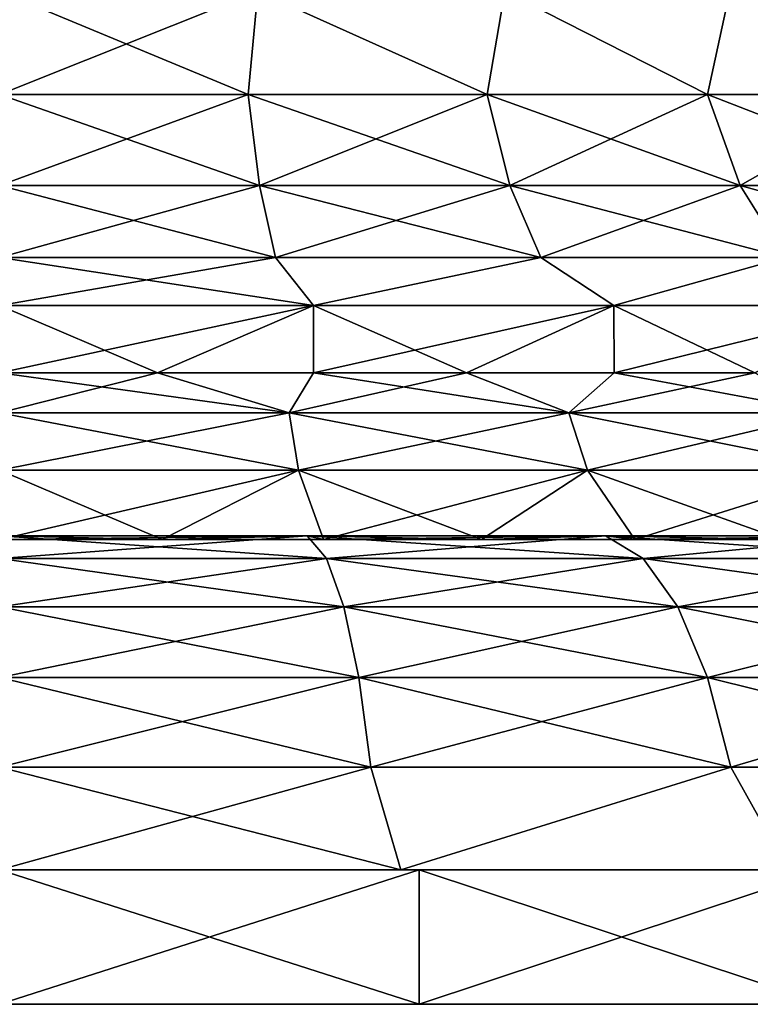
# Model space of a CAD drawing. Header units: millimetres. Extents: x -234 to 234, y -9 to 180.
# Tile 4 of 117: x -200 to -189, y -9 to 6. Entities that reach past the tile are written whole.
import ezdxf

# ---------------------------------------------------------------- set-up
doc = ezdxf.new("R2010")
doc.units = ezdxf.units.MM
doc.header["$LTSCALE"] = 106.095679
for name, color, linetype in [('139', 7, 'CONTINUOUS'), ('140', 7, 'CONTINUOUS'), ('141', 7, 'CONTINUOUS'), ('142', 7, 'CONTINUOUS'), ('143', 7, 'CONTINUOUS'), ('144', 7, 'CONTINUOUS')]:
    doc.layers.add(name, color=color, linetype=linetype)

msp = doc.modelspace()

# ---------------------------------------------------------------- linework, layer by layer
at = {"layer": '139', "color": 7, "linetype": 'CONTINUOUS', "true_color": 0xa2afbf}
for points in [[(-200, 6.081, 18.5), (-200, 4.543, 18.981), (-196.297, 4.543, 18.616), (-200, 6.081, 18.5)], [(-196.154, 6.081, 18.096), (-200, 6.081, 18.5), (-196.297, 4.543, 18.616), (-196.154, 6.081, 18.096)], [(-200, 4.543, -18.981), (-200, 6.081, -18.5), (-196.154, 6.081, -18.096), (-200, 4.543, -18.981)], [(-200, 4.543, -18.981), (-196.154, 6.081, -18.096), (-196.297, 4.543, -18.616), (-200, 4.543, -18.981)], [(-196.297, 4.543, -18.616), (-196.154, 6.081, -18.096), (-192.736, 4.543, -17.536), (-196.297, 4.543, -18.616)], [(-192.736, 4.543, 17.536), (-196.154, 6.081, 18.096), (-196.297, 4.543, 18.616), (-192.736, 4.543, 17.536)], [(-196.154, 6.081, -18.096), (-192.475, 6.081, -16.901), (-192.736, 4.543, -17.536), (-196.154, 6.081, -18.096)], [(-192.475, 6.081, 16.901), (-196.154, 6.081, 18.096), (-192.736, 4.543, 17.536), (-192.475, 6.081, 16.901)], [(-192.736, 4.543, -17.536), (-192.475, 6.081, -16.901), (-189.455, 4.543, -15.782), (-192.736, 4.543, -17.536)], [(-189.455, 4.543, 15.782), (-192.475, 6.081, 16.901), (-192.736, 4.543, 17.536), (-189.455, 4.543, 15.782)], [(-192.475, 6.081, -16.901), (-189.126, 6.081, -14.967), (-189.455, 4.543, -15.782), (-192.475, 6.081, -16.901)], [(-189.126, 6.081, 14.967), (-192.475, 6.081, 16.901), (-189.455, 4.543, 15.782), (-189.126, 6.081, 14.967)], [(-189.455, 4.543, -15.782), (-189.126, 6.081, -14.967), (-186.578, 4.543, -13.422), (-189.455, 4.543, -15.782)], [(-186.578, 4.543, 13.422), (-189.126, 6.081, 14.967), (-189.455, 4.543, 15.782), (-186.578, 4.543, 13.422)], [(-189.126, 6.081, -14.967), (-186.252, 6.081, -12.379), (-186.578, 4.543, -13.422), (-189.126, 6.081, -14.967)], [(-186.252, 6.081, 12.379), (-189.126, 6.081, 14.967), (-186.578, 4.543, 13.422), (-186.252, 6.081, 12.379)], [(-200, 3.187, -19.855), (-200, 4.543, -18.981), (-196.297, 4.543, -18.616), (-200, 3.187, -19.855)], [(-200, 3.187, -19.855), (-196.297, 4.543, -18.616), (-196.127, 3.187, -19.473), (-200, 3.187, -19.855)], [(-200, 4.543, 18.981), (-200, 3.187, 19.855), (-196.127, 3.187, 19.473), (-200, 4.543, 18.981)], [(-196.297, 4.543, 18.616), (-200, 4.543, 18.981), (-196.127, 3.187, 19.473), (-196.297, 4.543, 18.616)], [(-196.297, 4.543, -18.616), (-192.736, 4.543, -17.536), (-196.127, 3.187, -19.473), (-196.297, 4.543, -18.616)], [(-192.736, 4.543, 17.536), (-196.297, 4.543, 18.616), (-192.402, 3.187, 18.343), (-192.736, 4.543, 17.536)], [(-192.402, 3.187, 18.343), (-196.297, 4.543, 18.616), (-196.127, 3.187, 19.473), (-192.402, 3.187, 18.343)], [(-196.127, 3.187, -19.473), (-192.736, 4.543, -17.536), (-192.402, 3.187, -18.343), (-196.127, 3.187, -19.473)], [(-192.736, 4.543, -17.536), (-189.455, 4.543, -15.782), (-192.402, 3.187, -18.343), (-192.736, 4.543, -17.536)], [(-189.455, 4.543, 15.782), (-192.736, 4.543, 17.536), (-188.969, 3.187, 16.509), (-189.455, 4.543, 15.782)], [(-188.969, 3.187, 16.509), (-192.736, 4.543, 17.536), (-192.402, 3.187, 18.343), (-188.969, 3.187, 16.509)], [(-192.402, 3.187, -18.343), (-189.455, 4.543, -15.782), (-188.969, 3.187, -16.509), (-192.402, 3.187, -18.343)], [(-189.455, 4.543, -15.782), (-186.578, 4.543, -13.422), (-188.969, 3.187, -16.509), (-189.455, 4.543, -15.782)], [(-186.578, 4.543, 13.422), (-189.455, 4.543, 15.782), (-185.961, 3.187, 14.039), (-186.578, 4.543, 13.422)], [(-185.961, 3.187, 14.039), (-189.455, 4.543, 15.782), (-188.969, 3.187, 16.509), (-185.961, 3.187, 14.039)], [(-188.969, 3.187, -16.509), (-186.578, 4.543, -13.422), (-185.961, 3.187, -14.039), (-188.969, 3.187, -16.509)], [(-200, 2.113, -21.058), (-200, 3.187, -19.855), (-196.127, 3.187, -19.473), (-200, 2.113, -21.058)], [(-200, 2.113, -21.058), (-196.127, 3.187, -19.473), (-195.892, 2.113, -20.654), (-200, 2.113, -21.058)], [(-200, 3.187, 19.855), (-200, 2.113, 21.058), (-195.892, 2.113, 20.654), (-200, 3.187, 19.855)], [(-196.127, 3.187, 19.473), (-200, 3.187, 19.855), (-195.892, 2.113, 20.654), (-196.127, 3.187, 19.473)], [(-196.127, 3.187, -19.473), (-192.402, 3.187, -18.343), (-195.892, 2.113, -20.654), (-196.127, 3.187, -19.473)], [(-192.402, 3.187, 18.343), (-196.127, 3.187, 19.473), (-191.941, 2.113, 19.455), (-192.402, 3.187, 18.343)], [(-191.941, 2.113, 19.455), (-196.127, 3.187, 19.473), (-195.892, 2.113, 20.654), (-191.941, 2.113, 19.455)], [(-195.892, 2.113, -20.654), (-192.402, 3.187, -18.343), (-191.941, 2.113, -19.455), (-195.892, 2.113, -20.654)], [(-192.402, 3.187, -18.343), (-188.969, 3.187, -16.509), (-191.941, 2.113, -19.455), (-192.402, 3.187, -18.343)], [(-188.969, 3.187, 16.509), (-192.402, 3.187, 18.343), (-188.301, 2.113, 17.509), (-188.969, 3.187, 16.509)], [(-188.301, 2.113, 17.509), (-192.402, 3.187, 18.343), (-191.941, 2.113, 19.455), (-188.301, 2.113, 17.509)], [(-191.941, 2.113, -19.455), (-188.969, 3.187, -16.509), (-188.301, 2.113, -17.509), (-191.941, 2.113, -19.455)], [(-188.969, 3.187, -16.509), (-185.961, 3.187, -14.039), (-188.301, 2.113, -17.509), (-188.969, 3.187, -16.509)], [(-185.961, 3.187, 14.039), (-188.969, 3.187, 16.509), (-185.109, 2.113, 14.891), (-185.961, 3.187, 14.039)], [(-185.109, 2.113, 14.891), (-188.969, 3.187, 16.509), (-188.301, 2.113, 17.509), (-185.109, 2.113, 14.891)], [(-200, 1.4, -22.5), (-200, 2.113, -21.058), (-195.892, 2.113, -20.654), (-200, 1.4, -22.5)], [(-200, 1.4, -22.5), (-195.892, 2.113, -20.654), (-195.322, 1.4, -22.008), (-200, 1.4, -22.5)], [(-200, 2.113, 21.058), (-200, 1.4, 22.5), (-195.322, 1.4, 22.008), (-200, 2.113, 21.058)], [(-195.892, 2.113, 20.654), (-200, 2.113, 21.058), (-195.322, 1.4, 22.008), (-195.892, 2.113, 20.654)], [(-195.892, 2.113, -20.654), (-191.941, 2.113, -19.455), (-195.322, 1.4, -22.008), (-195.892, 2.113, -20.654)], [(-191.941, 2.113, 19.455), (-195.892, 2.113, 20.654), (-195.322, 1.4, 22.008), (-191.941, 2.113, 19.455)], [(-195.322, 1.4, -22.008), (-191.941, 2.113, -19.455), (-190.849, 1.4, -20.555), (-195.322, 1.4, -22.008)], [(-190.849, 1.4, 20.555), (-191.941, 2.113, 19.455), (-195.322, 1.4, 22.008), (-190.849, 1.4, 20.555)], [(-191.941, 2.113, -19.455), (-188.301, 2.113, -17.509), (-190.849, 1.4, -20.555), (-191.941, 2.113, -19.455)], [(-188.301, 2.113, 17.509), (-191.941, 2.113, 19.455), (-190.849, 1.4, 20.555), (-188.301, 2.113, 17.509)], [(-190.849, 1.4, -20.555), (-188.301, 2.113, -17.509), (-186.775, 1.4, -18.203), (-190.849, 1.4, -20.555)], [(-186.775, 1.4, 18.203), (-188.301, 2.113, 17.509), (-190.849, 1.4, 20.555), (-186.775, 1.4, 18.203)]]:
    msp.add_3dface(points, dxfattribs=at)
at = {"layer": '140', "color": 7, "linetype": 'CONTINUOUS', "true_color": 0xa2afbf}
for points in [[(-200, 0.4, -22.5), (-200, 1.4, -22.5), (-195.322, 1.4, -22.008), (-200, 0.4, -22.5)], [(-200, 1.4, 22.5), (-200, 0.4, 22.5), (-197.648, 0.4, 22.377), (-200, 1.4, 22.5)], [(-195.322, 1.4, 22.008), (-200, 1.4, 22.5), (-197.648, 0.4, 22.377), (-195.322, 1.4, 22.008)], [(-200, 0.4, -22.5), (-195.322, 1.4, -22.008), (-197.648, 0.4, -22.377), (-200, 0.4, -22.5)], [(-197.648, 0.4, -22.377), (-195.322, 1.4, -22.008), (-195.322, 0.4, -22.008), (-197.648, 0.4, -22.377)], [(-195.322, 0.4, 22.008), (-195.322, 1.4, 22.008), (-197.648, 0.4, 22.377), (-195.322, 0.4, 22.008)], [(-195.322, 1.4, -22.008), (-190.849, 1.4, -20.555), (-195.322, 0.4, -22.008), (-195.322, 1.4, -22.008)], [(-195.322, 0.4, -22.008), (-190.849, 1.4, -20.555), (-193.047, 0.4, -21.399), (-195.322, 0.4, -22.008)], [(-190.849, 1.4, 20.555), (-195.322, 1.4, 22.008), (-193.047, 0.4, 21.399), (-190.849, 1.4, 20.555)], [(-193.047, 0.4, 21.399), (-195.322, 1.4, 22.008), (-195.322, 0.4, 22.008), (-193.047, 0.4, 21.399)], [(-193.047, 0.4, -21.399), (-190.849, 1.4, -20.555), (-190.848, 0.4, -20.555), (-193.047, 0.4, -21.399)], [(-190.848, 0.4, 20.555), (-190.849, 1.4, 20.555), (-193.047, 0.4, 21.399), (-190.848, 0.4, 20.555)], [(-190.849, 1.4, -20.555), (-186.775, 1.4, -18.203), (-190.848, 0.4, -20.555), (-190.849, 1.4, -20.555)], [(-186.775, 1.4, 18.203), (-190.849, 1.4, 20.555), (-188.75, 0.4, 19.486), (-186.775, 1.4, 18.203)], [(-188.75, 0.4, 19.486), (-190.849, 1.4, 20.555), (-190.848, 0.4, 20.555), (-188.75, 0.4, 19.486)], [(-190.848, 0.4, -20.555), (-186.775, 1.4, -18.203), (-188.75, 0.4, -19.486), (-190.848, 0.4, -20.555)]]:
    msp.add_3dface(points, dxfattribs=at)
at = {"layer": '141', "color": 7, "linetype": 'CONTINUOUS', "true_color": 0xa2afbf}
for points in [[(-200, 0.4, 22.5), (-200, -0.199, 23.473), (-195.687, -0.199, 23.073), (-200, 0.4, 22.5)], [(-197.648, 0.4, 22.377), (-200, 0.4, 22.5), (-195.687, -0.199, 23.073), (-197.648, 0.4, 22.377)], [(-200, -0.199, -23.473), (-200, 0.4, -22.5), (-197.648, 0.4, -22.377), (-200, -0.199, -23.473)], [(-200, -0.199, -23.473), (-197.648, 0.4, -22.377), (-195.687, -0.199, -23.073), (-200, -0.199, -23.473)], [(-197.648, 0.4, -22.377), (-195.322, 0.4, -22.008), (-195.687, -0.199, -23.073), (-197.648, 0.4, -22.377)], [(-195.322, 0.4, 22.008), (-197.648, 0.4, 22.377), (-195.687, -0.199, 23.073), (-195.322, 0.4, 22.008)], [(-195.322, 0.4, -22.008), (-193.047, 0.4, -21.399), (-195.687, -0.199, -23.073), (-195.322, 0.4, -22.008)], [(-195.687, -0.199, -23.073), (-193.047, 0.4, -21.399), (-191.521, -0.199, -21.887), (-195.687, -0.199, -23.073)], [(-191.521, -0.199, 21.887), (-195.322, 0.4, 22.008), (-195.687, -0.199, 23.073), (-191.521, -0.199, 21.887)], [(-193.047, 0.4, 21.399), (-195.322, 0.4, 22.008), (-191.521, -0.199, 21.887), (-193.047, 0.4, 21.399)], [(-193.047, 0.4, -21.399), (-190.848, 0.4, -20.555), (-191.521, -0.199, -21.887), (-193.047, 0.4, -21.399)], [(-190.848, 0.4, 20.555), (-193.047, 0.4, 21.399), (-191.521, -0.199, 21.887), (-190.848, 0.4, 20.555)], [(-190.848, 0.4, -20.555), (-188.75, 0.4, -19.486), (-191.521, -0.199, -21.887), (-190.848, 0.4, -20.555)], [(-191.521, -0.199, -21.887), (-188.75, 0.4, -19.486), (-187.643, -0.199, -19.957), (-191.521, -0.199, -21.887)], [(-187.643, -0.199, 19.957), (-190.848, 0.4, 20.555), (-191.521, -0.199, 21.887), (-187.643, -0.199, 19.957)], [(-188.75, 0.4, 19.486), (-190.848, 0.4, 20.555), (-187.643, -0.199, 19.957), (-188.75, 0.4, 19.486)], [(-200, -1.049, -24.238), (-200, -0.199, -23.473), (-195.687, -0.199, -23.073), (-200, -1.049, -24.238)], [(-200, -1.049, -24.238), (-195.687, -0.199, -23.073), (-195.546, -1.049, -23.825), (-200, -1.049, -24.238)], [(-200, -0.199, 23.473), (-200, -1.049, 24.238), (-195.546, -1.049, 23.825), (-200, -0.199, 23.473)], [(-195.687, -0.199, 23.073), (-200, -0.199, 23.473), (-195.546, -1.049, 23.825), (-195.687, -0.199, 23.073)], [(-195.687, -0.199, -23.073), (-191.521, -0.199, -21.887), (-195.546, -1.049, -23.825), (-195.687, -0.199, -23.073)], [(-191.521, -0.199, 21.887), (-195.687, -0.199, 23.073), (-191.244, -1.049, 22.601), (-191.521, -0.199, 21.887)], [(-191.244, -1.049, 22.601), (-195.687, -0.199, 23.073), (-195.546, -1.049, 23.825), (-191.244, -1.049, 22.601)], [(-195.546, -1.049, -23.825), (-191.521, -0.199, -21.887), (-191.244, -1.049, -22.601), (-195.546, -1.049, -23.825)], [(-191.521, -0.199, -21.887), (-187.643, -0.199, -19.957), (-191.244, -1.049, -22.601), (-191.521, -0.199, -21.887)], [(-187.643, -0.199, 19.957), (-191.521, -0.199, 21.887), (-187.241, -1.049, 20.607), (-187.643, -0.199, 19.957)], [(-187.241, -1.049, 20.607), (-191.521, -0.199, 21.887), (-191.244, -1.049, 22.601), (-187.241, -1.049, 20.607)], [(-191.244, -1.049, -22.601), (-187.643, -0.199, -19.957), (-187.241, -1.049, -20.607), (-191.244, -1.049, -22.601)], [(-200, -2.081, -24.73), (-200, -1.049, -24.238), (-195.546, -1.049, -23.825), (-200, -2.081, -24.73)], [(-200, -2.081, -24.73), (-195.546, -1.049, -23.825), (-197.576, -2.081, -24.611), (-200, -2.081, -24.73)], [(-200, -1.049, 24.238), (-200, -2.081, 24.73), (-197.576, -2.081, 24.611), (-200, -1.049, 24.238)], [(-195.546, -1.049, 23.825), (-200, -1.049, 24.238), (-197.576, -2.081, 24.611), (-195.546, -1.049, 23.825)], [(-197.576, -2.081, -24.611), (-195.546, -1.049, -23.825), (-195.176, -2.081, -24.255), (-197.576, -2.081, -24.611)], [(-195.176, -2.081, 24.255), (-195.546, -1.049, 23.825), (-197.576, -2.081, 24.611), (-195.176, -2.081, 24.255)], [(-195.546, -1.049, -23.825), (-191.244, -1.049, -22.601), (-195.176, -2.081, -24.255), (-195.546, -1.049, -23.825)], [(-191.244, -1.049, 22.601), (-195.546, -1.049, 23.825), (-192.822, -2.081, 23.665), (-191.244, -1.049, 22.601)], [(-192.822, -2.081, 23.665), (-195.546, -1.049, 23.825), (-195.176, -2.081, 24.255), (-192.822, -2.081, 23.665)], [(-195.176, -2.081, -24.255), (-191.244, -1.049, -22.601), (-192.822, -2.081, -23.665), (-195.176, -2.081, -24.255)], [(-192.822, -2.081, -23.665), (-191.244, -1.049, -22.601), (-190.537, -2.081, -22.848), (-192.822, -2.081, -23.665)], [(-190.537, -2.081, 22.848), (-191.244, -1.049, 22.601), (-192.822, -2.081, 23.665), (-190.537, -2.081, 22.848)], [(-191.244, -1.049, -22.601), (-187.241, -1.049, -20.607), (-190.537, -2.081, -22.848), (-191.244, -1.049, -22.601)], [(-187.241, -1.049, 20.607), (-191.244, -1.049, 22.601), (-188.343, -2.081, 21.81), (-187.241, -1.049, 20.607)], [(-188.343, -2.081, 21.81), (-191.244, -1.049, 22.601), (-190.537, -2.081, 22.848), (-188.343, -2.081, 21.81)], [(-190.537, -2.081, -22.848), (-187.241, -1.049, -20.607), (-188.343, -2.081, -21.81), (-190.537, -2.081, -22.848)]]:
    msp.add_3dface(points, dxfattribs=at)
at = {"layer": '142', "color": 7, "linetype": 'CONTINUOUS', "true_color": 0xa2afbf}
for points in [[(-200, -2.026, -26.391), (-200, -2.081, -24.73), (-197.576, -2.081, -24.611), (-200, -2.026, -26.391)], [(-200, -2.081, 24.73), (-200, -2.026, 26.391), (-195.417, -2.026, 25.99), (-200, -2.081, 24.73)], [(-197.576, -2.081, 24.611), (-200, -2.081, 24.73), (-195.417, -2.026, 25.99), (-197.576, -2.081, 24.611)], [(-200, -2.366, -28.026), (-200, -2.026, -26.391), (-195.417, -2.026, -25.99), (-200, -2.366, -28.026)], [(-200, -2.366, -28.026), (-195.417, -2.026, -25.99), (-195.133, -2.366, -27.6), (-200, -2.366, -28.026)], [(-200, -2.026, 26.391), (-200, -2.366, 28.026), (-195.133, -2.366, 27.6), (-200, -2.026, 26.391)], [(-200, -2.026, -26.391), (-197.576, -2.081, -24.611), (-195.417, -2.026, -25.99), (-200, -2.026, -26.391)], [(-195.417, -2.026, 25.99), (-200, -2.026, 26.391), (-195.133, -2.366, 27.6), (-195.417, -2.026, 25.99)], [(-197.576, -2.081, -24.611), (-195.176, -2.081, -24.255), (-195.417, -2.026, -25.99), (-197.576, -2.081, -24.611)], [(-195.176, -2.081, 24.255), (-197.576, -2.081, 24.611), (-195.417, -2.026, 25.99), (-195.176, -2.081, 24.255)], [(-195.176, -2.081, -24.255), (-192.822, -2.081, -23.665), (-195.417, -2.026, -25.99), (-195.176, -2.081, -24.255)], [(-195.417, -2.026, -25.99), (-192.822, -2.081, -23.665), (-190.974, -2.026, -24.799), (-195.417, -2.026, -25.99)], [(-190.974, -2.026, 24.799), (-195.176, -2.081, 24.255), (-195.417, -2.026, 25.99), (-190.974, -2.026, 24.799)], [(-195.417, -2.026, -25.99), (-190.974, -2.026, -24.799), (-195.133, -2.366, -27.6), (-195.417, -2.026, -25.99)], [(-190.974, -2.026, 24.799), (-195.417, -2.026, 25.99), (-190.415, -2.366, 26.335), (-190.974, -2.026, 24.799)], [(-190.415, -2.366, 26.335), (-195.417, -2.026, 25.99), (-195.133, -2.366, 27.6), (-190.415, -2.366, 26.335)], [(-192.822, -2.081, 23.665), (-195.176, -2.081, 24.255), (-190.974, -2.026, 24.799), (-192.822, -2.081, 23.665)], [(-195.133, -2.366, -27.6), (-190.974, -2.026, -24.799), (-190.415, -2.366, -26.335), (-195.133, -2.366, -27.6)], [(-192.822, -2.081, -23.665), (-190.537, -2.081, -22.848), (-190.974, -2.026, -24.799), (-192.822, -2.081, -23.665)], [(-190.537, -2.081, 22.848), (-192.822, -2.081, 23.665), (-190.974, -2.026, 24.799), (-190.537, -2.081, 22.848)], [(-190.537, -2.081, -22.848), (-188.343, -2.081, -21.81), (-190.974, -2.026, -24.799), (-190.537, -2.081, -22.848)], [(-190.974, -2.026, -24.799), (-188.343, -2.081, -21.81), (-186.805, -2.026, -22.855), (-190.974, -2.026, -24.799)], [(-186.805, -2.026, 22.855), (-190.537, -2.081, 22.848), (-190.974, -2.026, 24.799), (-186.805, -2.026, 22.855)], [(-190.974, -2.026, -24.799), (-186.805, -2.026, -22.855), (-190.415, -2.366, -26.335), (-190.974, -2.026, -24.799)], [(-186.805, -2.026, 22.855), (-190.974, -2.026, 24.799), (-185.987, -2.366, 24.271), (-186.805, -2.026, 22.855)], [(-185.987, -2.366, 24.271), (-190.974, -2.026, 24.799), (-190.415, -2.366, 26.335), (-185.987, -2.366, 24.271)], [(-188.343, -2.081, 21.81), (-190.537, -2.081, 22.848), (-186.805, -2.026, 22.855), (-188.343, -2.081, 21.81)], [(-190.415, -2.366, -26.335), (-186.805, -2.026, -22.855), (-185.987, -2.366, -24.271), (-190.415, -2.366, -26.335)], [(-200, -3.084, -29.533), (-200, -2.366, -28.026), (-195.133, -2.366, -27.6), (-200, -3.084, -29.533)], [(-200, -3.084, -29.533), (-195.133, -2.366, -27.6), (-194.872, -3.084, -29.085), (-200, -3.084, -29.533)], [(-200, -2.366, 28.026), (-200, -3.084, 29.533), (-194.872, -3.084, 29.085), (-200, -2.366, 28.026)], [(-195.133, -2.366, 27.6), (-200, -2.366, 28.026), (-194.872, -3.084, 29.085), (-195.133, -2.366, 27.6)], [(-195.133, -2.366, -27.6), (-190.415, -2.366, -26.335), (-194.872, -3.084, -29.085), (-195.133, -2.366, -27.6)], [(-190.415, -2.366, 26.335), (-195.133, -2.366, 27.6), (-189.899, -3.084, 27.752), (-190.415, -2.366, 26.335)], [(-189.899, -3.084, 27.752), (-195.133, -2.366, 27.6), (-194.872, -3.084, 29.085), (-189.899, -3.084, 27.752)], [(-194.872, -3.084, -29.085), (-190.415, -2.366, -26.335), (-189.899, -3.084, -27.752), (-194.872, -3.084, -29.085)], [(-190.415, -2.366, -26.335), (-185.987, -2.366, -24.271), (-189.899, -3.084, -27.752), (-190.415, -2.366, -26.335)], [(-185.987, -2.366, 24.271), (-190.415, -2.366, 26.335), (-185.233, -3.084, 25.577), (-185.987, -2.366, 24.271)], [(-185.233, -3.084, 25.577), (-190.415, -2.366, 26.335), (-189.899, -3.084, 27.752), (-185.233, -3.084, 25.577)], [(-189.899, -3.084, -27.752), (-185.987, -2.366, -24.271), (-185.233, -3.084, -25.577), (-189.899, -3.084, -27.752)], [(-200, -4.138, -30.828), (-200, -3.084, -29.533), (-194.872, -3.084, -29.085), (-200, -4.138, -30.828)], [(-200, -4.138, -30.828), (-194.872, -3.084, -29.085), (-194.647, -4.138, -30.36), (-200, -4.138, -30.828)], [(-200, -3.084, 29.533), (-200, -4.138, 30.828), (-194.647, -4.138, 30.36), (-200, -3.084, 29.533)], [(-194.872, -3.084, 29.085), (-200, -3.084, 29.533), (-194.647, -4.138, 30.36), (-194.872, -3.084, 29.085)], [(-194.872, -3.084, -29.085), (-189.899, -3.084, -27.752), (-194.647, -4.138, -30.36), (-194.872, -3.084, -29.085)], [(-189.899, -3.084, 27.752), (-194.872, -3.084, 29.085), (-189.456, -4.138, 28.969), (-189.899, -3.084, 27.752)], [(-189.456, -4.138, 28.969), (-194.872, -3.084, 29.085), (-194.647, -4.138, 30.36), (-189.456, -4.138, 28.969)], [(-194.647, -4.138, -30.36), (-189.899, -3.084, -27.752), (-189.456, -4.138, -28.969), (-194.647, -4.138, -30.36)], [(-189.899, -3.084, -27.752), (-185.233, -3.084, -25.577), (-189.456, -4.138, -28.969), (-189.899, -3.084, -27.752)], [(-185.233, -3.084, 25.577), (-189.899, -3.084, 27.752), (-184.586, -4.138, 26.698), (-185.233, -3.084, 25.577)], [(-184.586, -4.138, 26.698), (-189.899, -3.084, 27.752), (-189.456, -4.138, 28.969), (-184.586, -4.138, 26.698)], [(-189.456, -4.138, -28.969), (-185.233, -3.084, -25.577), (-184.586, -4.138, -26.698), (-189.456, -4.138, -28.969)], [(-200, -5.469, -31.836), (-200, -4.138, -30.828), (-194.647, -4.138, -30.36), (-200, -5.469, -31.836)], [(-200, -5.469, -31.836), (-194.647, -4.138, -30.36), (-194.472, -5.469, -31.353), (-200, -5.469, -31.836)], [(-200, -4.138, 30.828), (-200, -5.469, 31.836), (-194.472, -5.469, 31.353), (-200, -4.138, 30.828)], [(-194.647, -4.138, 30.36), (-200, -4.138, 30.828), (-194.472, -5.469, 31.353), (-194.647, -4.138, 30.36)], [(-194.647, -4.138, -30.36), (-189.456, -4.138, -28.969), (-194.472, -5.469, -31.353), (-194.647, -4.138, -30.36)], [(-189.456, -4.138, 28.969), (-194.647, -4.138, 30.36), (-189.111, -5.469, 29.916), (-189.456, -4.138, 28.969)], [(-189.111, -5.469, 29.916), (-194.647, -4.138, 30.36), (-194.472, -5.469, 31.353), (-189.111, -5.469, 29.916)], [(-194.472, -5.469, -31.353), (-189.456, -4.138, -28.969), (-189.111, -5.469, -29.916), (-194.472, -5.469, -31.353)], [(-189.456, -4.138, -28.969), (-184.586, -4.138, -26.698), (-189.111, -5.469, -29.916), (-189.456, -4.138, -28.969)], [(-184.586, -4.138, 26.698), (-189.456, -4.138, 28.969), (-184.082, -5.469, 27.571), (-184.586, -4.138, 26.698)], [(-184.082, -5.469, 27.571), (-189.456, -4.138, 28.969), (-189.111, -5.469, 29.916), (-184.082, -5.469, 27.571)], [(-189.111, -5.469, -29.916), (-184.586, -4.138, -26.698), (-184.082, -5.469, -27.571), (-189.111, -5.469, -29.916)], [(-200, -7, -32.5), (-200, -5.469, -31.836), (-194.472, -5.469, -31.353), (-200, -7, -32.5)], [(-200, -7, -32.5), (-194.472, -5.469, -31.353), (-194.026, -7, -31.946), (-200, -7, -32.5)], [(-200, -5.469, 31.836), (-200, -7, 32.5), (-194.026, -7, 31.946), (-200, -5.469, 31.836)], [(-194.472, -5.469, 31.353), (-200, -5.469, 31.836), (-194.026, -7, 31.946), (-194.472, -5.469, 31.353)], [(-194.472, -5.469, -31.353), (-189.111, -5.469, -29.916), (-194.026, -7, -31.946), (-194.472, -5.469, -31.353)], [(-189.111, -5.469, 29.916), (-194.472, -5.469, 31.353), (-194.026, -7, 31.946), (-189.111, -5.469, 29.916)], [(-194.026, -7, -31.946), (-189.111, -5.469, -29.916), (-188.257, -7, -30.304), (-194.026, -7, -31.946)], [(-188.257, -7, 30.304), (-189.111, -5.469, 29.916), (-194.026, -7, 31.946), (-188.257, -7, 30.304)], [(-189.111, -5.469, -29.916), (-184.082, -5.469, -27.571), (-188.257, -7, -30.304), (-189.111, -5.469, -29.916)], [(-184.082, -5.469, 27.571), (-189.111, -5.469, 29.916), (-188.257, -7, 30.304), (-184.082, -5.469, 27.571)]]:
    msp.add_3dface(points, dxfattribs=at)
at = {"layer": '143', "color": 7, "linetype": 'CONTINUOUS', "true_color": 0xa2afbf}
for points in [[(-200, -7, 34), (-200, -9, 34), (-193.753, -9, 33.421), (-200, -7, 34)], [(-200, -7, 34), (-193.753, -9, 33.421), (-193.753, -7, 33.421), (-200, -7, 34)], [(-200, -9, -34), (-200, -7, -34), (-193.753, -7, -33.421), (-200, -9, -34)], [(-193.753, -9, -33.421), (-200, -9, -34), (-193.753, -7, -33.421), (-193.753, -9, -33.421)], [(-193.753, -7, 33.421), (-187.718, -9, 31.704), (-187.718, -7, 31.704), (-193.753, -7, 33.421)], [(-193.753, -9, 33.421), (-187.718, -9, 31.704), (-193.753, -7, 33.421), (-193.753, -9, 33.421)], [(-187.718, -7, -31.704), (-193.753, -9, -33.421), (-193.753, -7, -33.421), (-187.718, -7, -31.704)], [(-187.718, -9, -31.704), (-193.753, -9, -33.421), (-187.718, -7, -31.704), (-187.718, -9, -31.704)]]:
    msp.add_3dface(points, dxfattribs=at)
at = {"layer": '144', "color": 7, "linetype": 'CONTINUOUS', "true_color": 0xa2afbf}
for points in [[(-200, -7, -34), (-200, -7, -32.5), (-194.026, -7, -31.946), (-200, -7, -34)], [(-200, -7, 32.5), (-200, -7, 34), (-193.753, -7, 33.421), (-200, -7, 32.5)], [(-194.026, -7, 31.946), (-200, -7, 32.5), (-193.753, -7, 33.421), (-194.026, -7, 31.946)], [(-200, -7, -34), (-194.026, -7, -31.946), (-193.753, -7, -33.421), (-200, -7, -34)], [(-188.257, -7, 30.304), (-194.026, -7, 31.946), (-193.753, -7, 33.421), (-188.257, -7, 30.304)], [(-194.026, -7, -31.946), (-188.257, -7, -30.304), (-193.753, -7, -33.421), (-194.026, -7, -31.946)], [(-188.257, -7, 30.304), (-193.753, -7, 33.421), (-187.718, -7, 31.704), (-188.257, -7, 30.304)], [(-188.257, -7, -30.304), (-187.718, -7, -31.704), (-193.753, -7, -33.421), (-188.257, -7, -30.304)]]:
    msp.add_3dface(points, dxfattribs=at)

doc.saveas('drawing.dxf')
